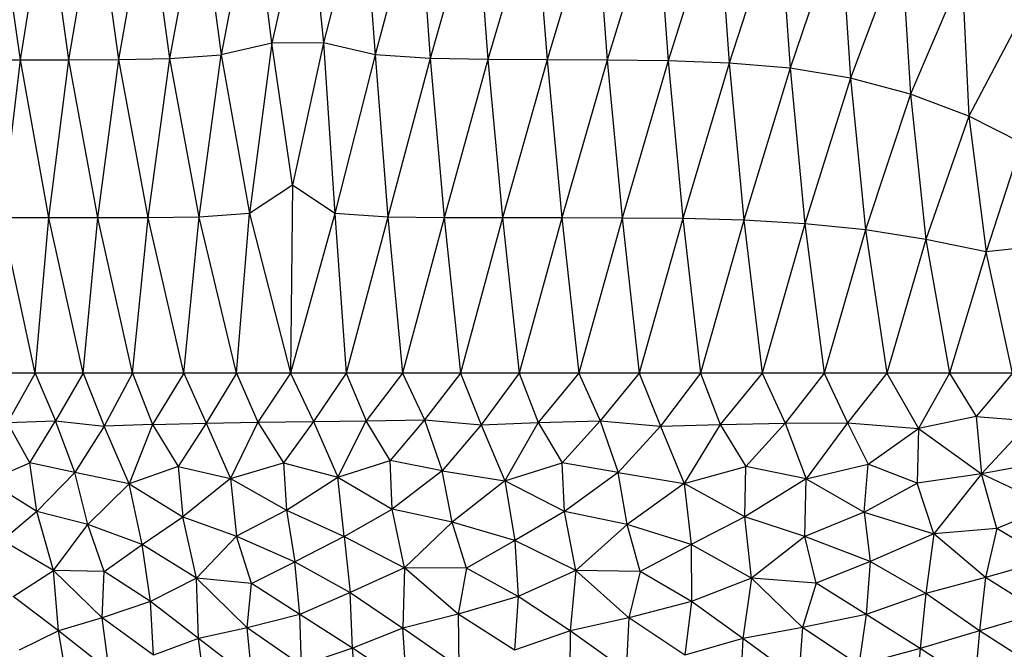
# Paper-space layout '_Izquierda' of a CAD drawing. Header units: millimetres. Extents: x -200 to 200, y -209 to 424.
# Tile 5 of 31: x -69 to -1, y -155 to -112. Entities that reach past the tile are written whole.
import ezdxf

# ---------------------------------------------------------------- set-up
doc = ezdxf.new("R2010")
doc.units = ezdxf.units.MM

psp = doc.layouts.new('_Izquierda')

# ---------------------------------------------------------------- linework, layer by layer
at = {"color": 7, "linetype": 'Continuous', "lineweight": 25}
for p, q in [((-52.875, -102.517), (-55.077, -114)), ((-51.56, -113.171), (-52.875, -102.517)), ((-49.089, -102.289), (-51.56, -113.171)), ((-49.089, -102.289), (-47.952, -113.161)), ((-45.255, -102.502), (-47.952, -113.161)), ((-45.255, -102.502), (-44.367, -113.984)), ((-69.061, -114.346), (-70.632, -103.158)), ((-69.061, -114.346), (-67.264, -103.159)), ((-65.685, -114.345), (-67.264, -103.159)), ((-65.685, -114.345), (-63.787, -103.144)), ((-62.204, -114.328), (-63.787, -103.144)), ((-62.204, -114.328), (-60.215, -103.085)), ((-58.65, -114.256), (-60.215, -103.085)), ((-58.65, -114.256), (-56.573, -102.911)), ((-56.573, -102.911), (-55.077, -114)), ((-41.38, -102.884), (-44.367, -113.984)), ((-41.38, -102.884), (-40.525, -114.242)), ((-37.374, -103.064), (-40.525, -114.242)), ((-37.374, -103.064), (-36.515, -114.325)), ((-33.256, -103.139), (-36.515, -114.325)), ((-33.256, -103.139), (-32.396, -114.352)), ((-29.056, -103.175), (-32.396, -114.352)), ((-29.056, -103.175), (-28.203, -114.369)), ((-24.804, -103.234), (-28.203, -114.369)), ((-24.804, -103.234), (-23.966, -114.42)), ((-20.527, -103.408), (-23.966, -114.42)), ((-20.527, -103.408), (-19.714, -114.571)), ((-16.252, -103.84), (-19.714, -114.571)), ((-16.252, -103.84), (-15.474, -114.932)), ((-11.995, -104.718), (-15.474, -114.932)), ((-11.995, -104.718), (-11.263, -115.622)), ((-7.756, -106.19), (-11.263, -115.622)), ((-7.756, -106.19), (-7.099, -116.732)), ((-3.512, -108.332), (-7.099, -116.732)), ((-3.512, -108.332), (-3.041, -118.273)), ((0.696, -111.19), (-3.041, -118.273)), ((-51.56, -113.171), (-55.077, -114)), ((-51.56, -113.171), (-53.12, -125.046)), ((-47.952, -113.161), (-51.56, -113.171)), ((-50.114, -123.068), (-51.56, -113.171)), ((-47.952, -113.161), (-50.114, -123.068)), ((-44.367, -113.984), (-47.952, -113.161)), ((-47.952, -113.161), (-47.161, -125.039)), ((-72.32, -114.342), (-69.061, -114.346)), ((-70.362, -125.335), (-69.061, -114.346)), ((-69.061, -114.346), (-65.685, -114.345)), ((-67.075, -125.337), (-69.061, -114.346)), ((-67.075, -125.337), (-65.685, -114.345)), ((-65.685, -114.345), (-62.204, -114.328)), ((-63.671, -125.336), (-65.685, -114.345)), ((-63.671, -125.336), (-62.204, -114.328)), ((-62.204, -114.328), (-58.65, -114.256)), ((-60.169, -125.329), (-62.204, -114.328)), ((-60.169, -125.329), (-58.65, -114.256)), ((-58.65, -114.256), (-55.077, -114)), ((-56.613, -125.28), (-58.65, -114.256)), ((-56.613, -125.28), (-55.077, -114)), ((-55.077, -114), (-53.12, -125.046)), ((-44.367, -113.984), (-47.161, -125.039)), ((-40.525, -114.242), (-44.367, -113.984)), ((-44.367, -113.984), (-43.475, -125.28)), ((-40.525, -114.242), (-43.475, -125.28)), ((-36.515, -114.325), (-40.525, -114.242)), ((-40.525, -114.242), (-39.554, -125.334)), ((-36.515, -114.325), (-39.554, -125.334)), ((-32.396, -114.352), (-36.515, -114.325)), ((-36.515, -114.325), (-35.503, -125.344)), ((-32.396, -114.352), (-35.503, -125.344)), ((-28.203, -114.369), (-32.396, -114.352)), ((-32.396, -114.352), (-31.367, -125.346)), ((-28.203, -114.369), (-31.367, -125.346)), ((-23.966, -114.42), (-28.203, -114.369)), ((-28.203, -114.369), (-27.171, -125.355)), ((-23.966, -114.42), (-27.171, -125.355)), ((-19.714, -114.571), (-23.966, -114.42)), ((-23.966, -114.42), (-22.937, -125.394)), ((-19.714, -114.571), (-22.937, -125.394)), ((-15.474, -114.932), (-19.714, -114.571)), ((-19.714, -114.571), (-18.688, -125.504)), ((-15.474, -114.932), (-18.688, -125.504)), ((-11.263, -115.622), (-15.474, -114.932)), ((-15.474, -114.932), (-14.444, -125.743)), ((-11.263, -115.622), (-14.444, -125.743)), ((-7.099, -116.732), (-11.263, -115.622)), ((-11.263, -115.622), (-10.219, -126.173)), ((-7.099, -116.732), (-10.219, -126.173)), ((-3.041, -118.273), (-7.099, -116.732)), ((-7.099, -116.732), (-6.022, -126.839)), ((-3.041, -118.273), (-6.022, -126.839)), ((0.626, -120.117), (-3.041, -118.273)), ((-3.041, -118.273), (-1.839, -127.709)), ((0.626, -120.117), (-1.839, -127.709)), ((-50.114, -123.068), (-53.12, -125.046)), ((-50.114, -123.068), (-50.251, -136.138)), ((-47.161, -125.039), (-50.114, -123.068)), ((-67.075, -125.337), (-70.362, -125.335)), ((-68.03, -136.138), (-70.362, -125.335)), ((-68.03, -136.138), (-67.075, -125.337)), ((-63.671, -125.336), (-67.075, -125.337)), ((-64.698, -136.138), (-67.075, -125.337)), ((-64.698, -136.138), (-63.671, -125.336)), ((-60.169, -125.329), (-63.671, -125.336)), ((-61.248, -136.138), (-63.671, -125.336)), ((-61.248, -136.138), (-60.169, -125.329)), ((-56.613, -125.28), (-60.169, -125.329)), ((-57.685, -136.138), (-60.169, -125.329)), ((-57.685, -136.138), (-56.613, -125.28)), ((-53.12, -125.046), (-56.613, -125.28)), ((-54.017, -136.138), (-56.613, -125.28)), ((-54.017, -136.138), (-53.12, -125.046)), ((-53.12, -125.046), (-50.251, -136.138)), ((-47.161, -125.039), (-50.251, -136.138)), ((-43.475, -125.28), (-47.161, -125.039)), ((-47.161, -125.039), (-46.393, -136.138)), ((-43.475, -125.28), (-46.393, -136.138)), ((-39.554, -125.334), (-43.475, -125.28)), ((-43.475, -125.28), (-42.45, -136.138)), ((-39.554, -125.334), (-42.45, -136.138)), ((-35.503, -125.344), (-39.554, -125.334)), ((-39.554, -125.334), (-38.429, -136.138)), ((-35.503, -125.344), (-38.429, -136.138)), ((-31.367, -125.346), (-35.503, -125.344)), ((-35.503, -125.344), (-34.339, -136.138)), ((-31.367, -125.346), (-34.339, -136.138)), ((-27.171, -125.355), (-31.367, -125.346)), ((-31.367, -125.346), (-30.185, -136.138)), ((-27.171, -125.355), (-30.185, -136.138)), ((-22.937, -125.394), (-27.171, -125.355)), ((-27.171, -125.355), (-25.977, -136.138)), ((-22.937, -125.394), (-25.977, -136.138)), ((-18.688, -125.504), (-22.937, -125.394)), ((-22.937, -125.394), (-21.721, -136.138)), ((-18.688, -125.504), (-21.721, -136.138)), ((-14.444, -125.743), (-18.688, -125.504)), ((-18.688, -125.504), (-17.425, -136.138)), ((-14.444, -125.743), (-17.425, -136.138)), ((-10.219, -126.173), (-14.444, -125.743)), ((-14.444, -125.743), (-13.098, -136.138)), ((-10.219, -126.173), (-13.098, -136.138)), ((-6.022, -126.839), (-10.219, -126.173)), ((-10.219, -126.173), (-8.747, -136.138)), ((-6.022, -126.839), (-8.747, -136.138)), ((-1.839, -127.709), (-6.022, -126.839)), ((-6.022, -126.839), (-4.379, -136.138)), ((2.598, -127.209), (-1.839, -127.709)), ((-1.839, -127.709), (-4.379, -136.138)), ((-0.004, -136.138), (-1.839, -127.709)), ((102.385, -136.138), (-102.393, -136.138)), ((-68.03, -136.138), (-69.966, -139.588)), ((-68.03, -136.138), (-66.608, -139.467)), ((-64.698, -136.138), (-66.608, -139.467)), ((-64.698, -136.138), (-63.231, -139.827)), ((-61.248, -136.138), (-63.231, -139.827)), ((-61.248, -136.138), (-59.854, -139.714)), ((-57.685, -136.138), (-59.854, -139.714)), ((-57.685, -136.138), (-56.127, -139.625)), ((-54.017, -136.138), (-56.127, -139.625)), ((-54.017, -136.138), (-52.539, -139.554)), ((-50.251, -136.138), (-52.539, -139.554)), ((-50.251, -136.138), (-48.646, -139.516)), ((-46.393, -136.138), (-48.646, -139.516)), ((-46.393, -136.138), (-44.982, -139.466)), ((-42.45, -136.138), (-44.982, -139.466)), ((-42.45, -136.138), (-40.939, -139.385)), ((-38.429, -136.138), (-40.939, -139.385)), ((-38.429, -136.138), (-36.975, -139.737)), ((-34.339, -136.138), (-36.975, -139.737)), ((-34.339, -136.138), (-33.025, -139.588)), ((-30.185, -136.138), (-33.025, -139.588)), ((-30.185, -136.138), (-28.697, -139.466)), ((-25.977, -136.138), (-28.697, -139.466)), ((-25.977, -136.138), (-24.501, -139.825)), ((-21.721, -136.138), (-24.501, -139.825)), ((-21.721, -136.138), (-20.343, -139.709)), ((-17.425, -136.138), (-20.343, -139.709)), ((-17.425, -136.138), (-15.828, -139.628)), ((-13.098, -136.138), (-15.828, -139.628)), ((-13.098, -136.138), (-11.473, -139.593)), ((-8.747, -136.138), (-11.473, -139.593)), ((-8.747, -136.138), (-6.544, -140.001)), ((-4.379, -136.138), (-6.544, -140.001)), ((-4.379, -136.138), (-2.518, -139.172)), ((-0.004, -136.138), (-2.518, -139.172)), ((-69.966, -139.588), (-66.608, -139.467)), ((-68.402, -142.378), (-69.966, -139.588)), ((-68.402, -142.378), (-66.608, -139.467)), ((-66.608, -139.467), (-63.231, -139.827)), ((-65.27, -143.061), (-66.608, -139.467)), ((-63.231, -139.827), (-65.27, -143.061)), ((-59.854, -139.714), (-63.231, -139.827)), ((-61.497, -143.836), (-63.231, -139.827)), ((-59.854, -139.714), (-61.497, -143.836)), ((-59.854, -139.714), (-56.127, -139.625)), ((-59.854, -139.714), (-58.086, -142.638)), ((-56.127, -139.625), (-58.086, -142.638)), ((-56.127, -139.625), (-52.539, -139.554)), ((-56.127, -139.625), (-54.425, -143.471)), ((-52.539, -139.554), (-54.425, -143.471)), ((-52.539, -139.554), (-48.646, -139.516)), ((-52.539, -139.554), (-50.74, -142.376)), ((-48.646, -139.516), (-50.74, -142.376)), ((-48.646, -139.516), (-44.982, -139.466)), ((-48.646, -139.516), (-46.963, -143.372)), ((-46.963, -143.372), (-44.982, -139.466)), ((-44.982, -139.466), (-40.939, -139.385)), ((-43.328, -142.232), (-44.982, -139.466)), ((-40.939, -139.385), (-43.328, -142.232)), ((-40.939, -139.385), (-36.975, -139.737)), ((-40.939, -139.385), (-39.69, -142.932)), ((-36.975, -139.737), (-39.69, -142.932)), ((-36.975, -139.737), (-33.025, -139.588)), ((-36.975, -139.737), (-35.338, -143.647)), ((-33.025, -139.588), (-35.338, -143.647)), ((-33.025, -139.588), (-28.697, -139.466)), ((-33.025, -139.588), (-31.338, -142.378)), ((-31.338, -142.378), (-28.697, -139.466)), ((-28.697, -139.466), (-24.501, -139.825)), ((-28.697, -139.466), (-27.437, -143.058)), ((-24.501, -139.825), (-27.437, -143.058)), ((-24.501, -139.825), (-20.343, -139.709)), ((-24.501, -139.825), (-22.852, -143.83)), ((-20.343, -139.709), (-22.852, -143.83)), ((-20.343, -139.709), (-15.828, -139.628)), ((-20.343, -139.709), (-18.561, -142.632)), ((-18.561, -142.632), (-15.828, -139.628)), ((-15.828, -139.628), (-11.473, -139.593)), ((-15.828, -139.628), (-14.365, -143.488)), ((-11.473, -139.593), (-14.365, -143.488)), ((-11.473, -139.593), (-6.544, -140.001)), ((-11.473, -139.593), (-10.054, -142.489)), ((-2.518, -139.172), (-6.544, -140.001)), ((-2.518, -139.172), (1.282, -139.452)), ((-2.518, -139.172), (-2.162, -143.147)), ((-2.162, -143.147), (1.282, -139.452)), ((-10.054, -142.489), (-6.544, -140.001)), ((-6.544, -140.001), (-6.636, -143.796)), ((-6.544, -140.001), (-2.162, -143.147)), ((-71.33, -143.648), (-68.402, -142.378)), ((-67.911, -145.777), (-68.402, -142.378)), ((-65.27, -143.061), (-68.402, -142.378)), ((-54.425, -143.471), (-50.74, -142.376)), ((-50.74, -142.376), (-46.963, -143.372)), ((-50.74, -142.376), (-50.547, -145.672)), ((-46.963, -143.372), (-43.328, -142.232)), ((-39.69, -142.932), (-43.328, -142.232)), ((-43.174, -145.62), (-43.328, -142.232)), ((-35.338, -143.647), (-31.338, -142.378)), ((-27.437, -143.058), (-31.338, -142.378)), ((-31.19, -145.776), (-31.338, -142.378)), ((-14.365, -143.488), (-10.054, -142.489)), ((-10.313, -145.814), (-10.054, -142.489)), ((-6.636, -143.796), (-10.054, -142.489)), ((2.752, -142.236), (-2.162, -143.147)), ((-65.27, -143.061), (-67.911, -145.777)), ((-64.368, -146.683), (-65.27, -143.061)), ((-61.497, -143.836), (-65.27, -143.061)), ((-58.086, -142.638), (-61.497, -143.836)), ((-58.086, -142.638), (-54.425, -143.471)), ((-58.086, -142.638), (-57.746, -146.139)), ((-39.69, -142.932), (-43.174, -145.62)), ((-39.69, -142.932), (-35.338, -143.647)), ((-39.015, -146.504), (-39.69, -142.932)), ((-27.437, -143.058), (-31.19, -145.776)), ((-27.437, -143.058), (-22.852, -143.83)), ((-26.822, -146.681), (-27.437, -143.058)), ((-22.852, -143.83), (-18.561, -142.632)), ((-18.638, -146.14), (-18.561, -142.632)), ((-14.365, -143.488), (-18.561, -142.632)), ((-2.162, -143.147), (-6.636, -143.796)), ((-2.162, -143.147), (-5.463, -147.321)), ((2.638, -145.397), (-2.162, -143.147)), ((-1.078, -146.966), (-2.162, -143.147)), ((-67.911, -145.777), (-71.33, -143.648)), ((-64.368, -146.683), (-61.497, -143.836)), ((-61.497, -143.836), (-57.746, -146.139)), ((-60.584, -148.079), (-61.497, -143.836)), ((-54.425, -143.471), (-57.746, -146.139)), ((-54.425, -143.471), (-50.547, -145.672)), ((-54.425, -143.471), (-54.019, -147.485)), ((-50.547, -145.672), (-46.963, -143.372)), ((-46.963, -143.372), (-43.174, -145.62)), ((-46.518, -147.515), (-46.963, -143.372)), ((-35.338, -143.647), (-39.015, -146.504)), ((-31.19, -145.776), (-35.338, -143.647)), ((-35.338, -143.647), (-34.652, -147.786)), ((-22.852, -143.83), (-26.822, -146.681)), ((-18.638, -146.14), (-22.852, -143.83)), ((-22.852, -143.83), (-22.356, -148.077)), ((-14.365, -143.488), (-18.638, -146.14)), ((-14.45, -147.521), (-14.365, -143.488)), ((-14.365, -143.488), (-10.313, -145.814)), ((-10.313, -145.814), (-6.636, -143.796)), ((-5.463, -147.321), (-6.636, -143.796)), ((-67.911, -145.777), (-70.311, -147.786)), ((-64.368, -146.683), (-67.911, -145.777)), ((-66.753, -149.884), (-67.911, -145.777)), ((-50.547, -145.672), (-54.019, -147.485)), ((-50.547, -145.672), (-46.518, -147.515)), ((-50.547, -145.672), (-49.964, -149.267)), ((-46.518, -147.515), (-43.174, -145.62)), ((-39.015, -146.504), (-43.174, -145.62)), ((-42.325, -149.688), (-43.174, -145.62)), ((-31.19, -145.776), (-34.652, -147.786)), ((-26.822, -146.681), (-31.19, -145.776)), ((-30.391, -149.884), (-31.19, -145.776)), ((-10.313, -145.814), (-14.45, -147.521)), ((-10.313, -145.814), (-5.463, -147.321)), ((-10.313, -145.814), (-9.894, -149.254)), ((2.638, -145.397), (-1.078, -146.966)), ((-66.753, -149.884), (-64.368, -146.683)), ((-60.584, -148.079), (-64.368, -146.683)), ((-63.22, -149.955), (-64.368, -146.683)), ((-60.584, -148.079), (-57.746, -146.139)), ((-57.746, -146.139), (-54.019, -147.485)), ((-56.811, -150.417), (-57.746, -146.139)), ((-39.015, -146.504), (-42.325, -149.688)), ((-34.652, -147.786), (-39.015, -146.504)), ((-38.013, -149.712), (-39.015, -146.504)), ((-26.822, -146.681), (-30.391, -149.884)), ((-22.356, -148.077), (-26.822, -146.681)), ((-25.926, -149.954), (-26.822, -146.681)), ((-18.638, -146.14), (-22.356, -148.077)), ((-14.45, -147.521), (-18.638, -146.14)), ((-18.177, -150.42), (-18.638, -146.14)), ((-5.463, -147.321), (-9.894, -149.254)), ((-5.463, -147.321), (-6.038, -151.482)), ((-1.078, -146.966), (-5.463, -147.321)), ((-1.885, -150.36), (-5.463, -147.321)), ((-1.078, -146.966), (-1.885, -150.36)), ((2.516, -149.136), (-1.078, -146.966)), ((-66.753, -149.884), (-70.311, -147.786)), ((-56.811, -150.417), (-54.019, -147.485)), ((-54.019, -147.485), (-49.964, -149.267)), ((-52.965, -150.776), (-54.019, -147.485)), ((-46.518, -147.515), (-49.964, -149.267)), ((-46.518, -147.515), (-42.325, -149.688)), ((-46.518, -147.515), (-46.096, -151.416)), ((-34.652, -147.786), (-38.013, -149.712)), ((-30.391, -149.884), (-34.652, -147.786)), ((-34.652, -147.786), (-34.403, -151.678)), ((-14.45, -147.521), (-18.177, -150.42)), ((-9.894, -149.254), (-14.45, -147.521)), ((-13.668, -150.769), (-14.45, -147.521)), ((-63.22, -149.955), (-60.584, -148.079)), ((-56.811, -150.417), (-60.584, -148.079)), ((-60.014, -152.044), (-60.584, -148.079)), ((-22.356, -148.077), (-25.926, -149.954)), ((-18.177, -150.42), (-22.356, -148.077)), ((-22.356, -148.077), (-22.335, -152.044)), ((-52.965, -150.776), (-49.964, -149.267)), ((-49.964, -149.267), (-46.096, -151.416)), ((-49.608, -152.94), (-49.964, -149.267)), ((-9.894, -149.254), (-13.668, -150.769)), ((-9.894, -149.254), (-10.189, -152.944)), ((-6.038, -151.482), (-9.894, -149.254)), ((2.516, -149.136), (-1.885, -150.36)), ((-69.563, -151.677), (-66.753, -149.884)), ((-63.22, -149.955), (-66.753, -149.884)), ((-63.367, -153.168), (-66.753, -149.884)), ((-66.412, -154.086), (-66.753, -149.884)), ((-63.367, -153.168), (-63.22, -149.955)), ((-60.014, -152.044), (-63.22, -149.955)), ((-42.325, -149.688), (-46.096, -151.416)), ((-42.325, -149.688), (-42.442, -153.881)), ((-38.013, -149.712), (-42.325, -149.688)), ((-38.596, -152.907), (-42.325, -149.688)), ((-38.013, -149.712), (-38.596, -152.907)), ((-34.403, -151.678), (-38.013, -149.712)), ((-30.391, -149.884), (-34.403, -151.678)), ((-30.391, -149.884), (-30.788, -154.088)), ((-25.926, -149.954), (-30.391, -149.884)), ((-26.713, -153.17), (-30.391, -149.884)), ((-25.926, -149.954), (-26.713, -153.17)), ((-22.335, -152.044), (-25.926, -149.954)), ((-56.811, -150.417), (-60.014, -152.044)), ((-52.965, -150.776), (-56.811, -150.417)), ((-53.286, -153.866), (-56.811, -150.417)), ((-56.669, -154.606), (-56.811, -150.417)), ((-53.286, -153.866), (-52.965, -150.776)), ((-49.608, -152.94), (-52.965, -150.776)), ((-18.177, -150.42), (-22.335, -152.044)), ((-18.177, -150.42), (-18.758, -154.602)), ((-13.668, -150.769), (-18.177, -150.42)), ((-14.604, -153.853), (-18.177, -150.42)), ((-13.668, -150.769), (-14.604, -153.853)), ((-10.189, -152.944), (-13.668, -150.769)), ((-1.885, -150.36), (-6.038, -151.482)), ((-1.885, -150.36), (-2.301, -154.07)), ((1.973, -152.803), (-1.885, -150.36)), ((-46.096, -151.416), (-49.608, -152.94)), ((-46.096, -151.416), (-42.442, -153.881)), ((-45.932, -155.281), (-46.096, -151.416)), ((-6.038, -151.482), (-10.189, -152.944)), ((-6.038, -151.482), (-6.427, -155.311)), ((-2.301, -154.07), (-6.038, -151.482)), ((-66.412, -154.086), (-69.563, -151.677)), ((-60.014, -152.044), (-63.367, -153.168)), ((-56.669, -154.606), (-60.014, -152.044)), ((-59.801, -155.778), (-60.014, -152.044)), ((-34.403, -151.678), (-38.596, -152.907)), ((-34.403, -151.678), (-34.676, -155.413)), ((-30.788, -154.088), (-34.403, -151.678)), ((-22.335, -152.044), (-26.713, -153.17)), ((-22.335, -152.044), (-22.806, -155.78)), ((-18.758, -154.602), (-22.335, -152.044)), ((1.973, -152.803), (-2.301, -154.07)), ((-63.367, -153.168), (-66.412, -154.086)), ((-59.801, -155.778), (-63.367, -153.168)), ((-62.878, -156.857), (-63.367, -153.168)), ((-49.608, -152.94), (-53.286, -153.866)), ((-45.932, -155.281), (-49.608, -152.94)), ((-49.492, -156.484), (-49.608, -152.94)), ((-38.596, -152.907), (-42.442, -153.881)), ((-34.676, -155.413), (-38.596, -152.907)), ((-38.596, -152.907), (-38.539, -156.604)), ((-26.713, -153.17), (-30.788, -154.088)), ((-26.713, -153.17), (-26.885, -156.861)), ((-22.806, -155.78), (-26.713, -153.17)), ((-10.189, -152.944), (-14.604, -153.853)), ((-10.189, -152.944), (-10.689, -156.473)), ((-6.427, -155.311), (-10.189, -152.944)), ((-66.412, -154.086), (-69.146, -155.412)), ((-62.878, -156.857), (-66.412, -154.086)), ((-65.738, -157.938), (-66.412, -154.086)), ((-53.286, -153.866), (-56.669, -154.606)), ((-49.492, -156.484), (-53.286, -153.866)), ((-52.93, -157.467), (-53.286, -153.866)), ((-42.442, -153.881), (-45.932, -155.281)), ((-38.539, -156.604), (-42.442, -153.881)), ((-42.175, -157.776), (-42.442, -153.881)), ((-30.788, -154.088), (-34.676, -155.413)), ((-30.788, -154.088), (-30.811, -157.941)), ((-26.885, -156.861), (-30.788, -154.088)), ((-14.604, -153.853), (-18.758, -154.602)), ((-14.604, -153.853), (-14.882, -157.455)), ((-10.689, -156.473), (-14.604, -153.853)), ((-2.301, -154.07), (-6.427, -155.311)), ((-2.301, -154.07), (-2.62, -157.779)), ((1.535, -156.533), (-2.301, -154.07)), ((-56.669, -154.606), (-59.801, -155.778)), ((-52.93, -157.467), (-56.669, -154.606)), ((-56.172, -158.416), (-56.669, -154.606)), ((-18.758, -154.602), (-22.806, -155.78)), ((-18.758, -154.602), (-18.949, -158.415)), ((-14.882, -157.455), (-18.758, -154.602)), ((-45.932, -155.281), (-49.492, -156.484)), ((-42.175, -157.776), (-45.932, -155.281)), ((-45.616, -158.988), (-45.932, -155.281)), ((-6.427, -155.311), (-10.689, -156.473)), ((-6.427, -155.311), (-6.739, -158.964)), ((-2.62, -157.779), (-6.427, -155.311))]:
    psp.add_line(p, q, dxfattribs=at)

doc.saveas('drawing.dxf')
